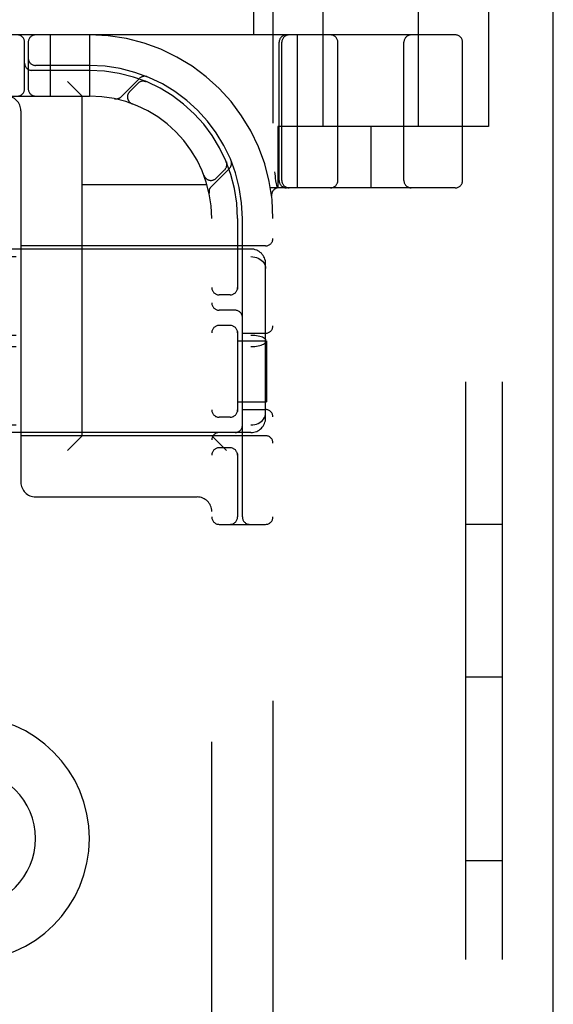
# Model space of a CAD drawing. Header units: inches. Extents: x 0 to 215, y 0 to 139.
# Tile 47 of 111: x 103.76 to 104.85, y 52.81 to 54.82. Entities that reach past the tile are written whole.
import ezdxf

# ---------------------------------------------------------------- set-up
doc = ezdxf.new("R2010")
doc.units = ezdxf.units.IN
doc.header["$LTSCALE"] = 11.804375
doc.header["$MEASUREMENT"] = 0
doc.linetypes.add('HIDDEN', pattern=[0.2, 0.1, -0.1])
doc.layers.get('0').update_dxf_attribs({"linetype": 'CONTINUOUS'})
doc.layers.add('DEFAULT_2', color=8, linetype='HIDDEN')

msp = doc.modelspace()

# ---------------------------------------------------------------- linework, layer by layer
at = {"color": 3, "linetype": 'Continuous'}
msp.add_line((104.8501, 10.3957), (104.8501, 96.1877), dxfattribs=at)
at = {"layer": 'DEFAULT_2', "color": 8, "linetype": 'HIDDEN'}
for p, q in [((104.6711, 50.5417), (104.6711, 56.0417)), ((104.7461, 50.5417), (104.7461, 56.0417)), ((104.2774, 55.7917), (104.2774, 50.7917)), ((104.3799, 54.6042), (104.3799, 55.0467)), ((104.5749, 54.6042), (104.5749, 55.0467)), ((104.2374, 54.8537), (104.2374, 54.7917)), ((104.7174, 54.8537), (104.7174, 54.6042)), ((104.6499, 54.7917), (102.1549, 54.7917)), ((103.7699, 54.6817), (103.7699, 54.7767)), ((103.7774, 54.7767), (103.7774, 54.6817)), ((103.8224, 54.7917), (103.8224, 54.6667)), ((103.9024, 54.7917), (103.9024, 54.6667)), ((104.2899, 54.4942), (104.2899, 54.7767)), ((104.2955, 54.4942), (104.2955, 54.7767)), ((104.3276, 54.4792), (104.3276, 54.7917)), ((104.4099, 54.4942), (104.4099, 54.7767)), ((104.5449, 54.4942), (104.5449, 54.7767)), ((104.6649, 54.4942), (104.6649, 54.7767)), ((103.9024, 54.7192), (103.7849, 54.7192)), ((103.9024, 54.7292), (103.7924, 54.7292)), ((103.8874, 54.6667), (103.8574, 54.6967)), ((104.0047, 54.7029), (103.9671, 54.6653)), ((104.018, 54.6963), (104.0166, 54.6968)), ((104.0018, 54.6929), (103.9845, 54.6756)), ((102.9024, 54.6667), (103.9024, 54.6667)), ((103.8874, 53.9727), (103.8874, 54.6667)), ((103.7624, 54.6367), (103.7624, 53.8777)), ((103.9892, 54.6511), (103.9895, 54.651)), ((103.9898, 54.6509), (103.9895, 54.6511)), ((104.7174, 54.6042), (104.2874, 54.6042)), ((104.2874, 54.6042), (104.2874, 54.4792)), ((104.4774, 54.6042), (104.4774, 54.4792)), ((104.151, 54.4814), (104.1886, 54.519)), ((104.1613, 54.4988), (104.1786, 54.5161)), ((104.1825, 54.5309), (104.1819, 54.5323)), ((104.1819, 54.5323), (104.1819, 54.5323)), ((104.1367, 54.5038), (104.1366, 54.5042)), ((104.1367, 54.5038), (104.1368, 54.5035)), ((103.8874, 54.4857), (104.1427, 54.4857)), ((104.6499, 54.4792), (104.2721, 54.4792)), ((104.2826, 54.4938), (104.2827, 54.4933)), ((104.2827, 54.4933), (104.2861, 54.4788)), ((104.2746, 54.4624), (104.2746, 54.4624)), ((104.2746, 54.4624), (104.2746, 54.4624)), ((104.1524, 52.1667), (104.1524, 54.4167)), ((104.2049, 54.4167), (104.2049, 54.2725)), ((104.2149, 53.8067), (104.2149, 54.4167)), ((104.2324, 54.3542), (102.5724, 54.3542)), ((104.2624, 54.3607), (103.7624, 54.3607)), ((102.5724, 54.3386), (104.2324, 54.3386)), ((104.2624, 54.0093), (104.2624, 54.3241)), ((104.1899, 54.2605), (104.1674, 54.2605)), ((104.1999, 54.2292), (104.1674, 54.2292)), ((104.1899, 54.198), (104.1674, 54.198)), ((102.5724, 54.1784), (104.2324, 54.1784)), ((104.2049, 54.1859), (104.2049, 54.0225)), ((104.2149, 54.1823), (104.2624, 54.1823)), ((102.5724, 54.155), (104.2324, 54.155)), ((104.2049, 54.1667), (104.2644, 54.1667)), ((104.2644, 54.1667), (104.2644, 54.0417)), ((104.2049, 54.0417), (104.2644, 54.0417)), ((104.2149, 54.0261), (104.2624, 54.0261)), ((102.5724, 53.9949), (104.2324, 53.9949)), ((104.1899, 54.0105), (104.1674, 54.0105)), ((104.2324, 53.9792), (102.5724, 53.9792)), ((104.2624, 53.9727), (103.7624, 53.9727)), ((103.8874, 53.9727), (103.8574, 53.9427)), ((104.1524, 53.9727), (104.1824, 53.9427)), ((104.1899, 53.948), (104.1674, 53.948)), ((104.2049, 53.9359), (104.2049, 53.8067)), ((103.7924, 53.8477), (104.1224, 53.8477)), ((104.1674, 53.7917), (104.2624, 53.7917)), ((104.7461, 53.7917), (104.6711, 53.7917)), ((104.7461, 53.4792), (104.6711, 53.4792)), ((104.7461, 53.1042), (104.6711, 53.1042))]:
    msp.add_line(p, q, dxfattribs=at)
for points in [[(104.0142, 54.6972), (104.0143, 54.6972), (104.0147, 54.6971), (104.015, 54.6971), (104.0154, 54.697), (104.0157, 54.6969), (104.016, 54.6969), (104.0163, 54.6968), (104.0166, 54.6967), (104.0169, 54.6966), (104.0172, 54.6965), (104.0174, 54.6965), (104.0177, 54.6964), (104.0178, 54.6963), (104.0179, 54.6963)], [(104.0179, 54.6963), (104.0179, 54.6963), (104.018, 54.6963)], [(104.1819, 54.5323), (104.182, 54.5322), (104.182, 54.5321), (104.1821, 54.532), (104.1821, 54.5318), (104.1822, 54.5315), (104.1823, 54.5313), (104.1824, 54.531), (104.1824, 54.5308), (104.1825, 54.5305), (104.1826, 54.5303), (104.1826, 54.53), (104.1827, 54.5297), (104.1827, 54.5295), (104.1828, 54.5292), (104.1828, 54.5289), (104.1829, 54.5286), (104.1829, 54.5284)], [(104.2805, 54.5121), (104.2811, 54.5077), (104.2816, 54.5032), (104.2821, 54.4986), (104.2826, 54.4938)], [(104.2324, 54.3386), (104.2362, 54.3384), (104.24, 54.3378), (104.2436, 54.3368), (104.2471, 54.3354), (104.2504, 54.3337), (104.2534, 54.3317), (104.256, 54.3293), (104.2582, 54.3266), (104.26, 54.3237), (104.2613, 54.3206), (104.2621, 54.3174), (104.2624, 54.3141)], [(104.2324, 54.1784), (104.2362, 54.1783), (104.24, 54.1781), (104.2436, 54.1777), (104.2471, 54.1771), (104.2504, 54.1764), (104.2534, 54.1755), (104.256, 54.1745), (104.2582, 54.1734), (104.26, 54.1722), (104.2613, 54.171), (104.2621, 54.1697), (104.2624, 54.1684)], [(104.2324, 54.155), (104.2362, 54.1551), (104.24, 54.1553), (104.2436, 54.1558), (104.2471, 54.1563), (104.2504, 54.1571), (104.2534, 54.1579), (104.256, 54.1589), (104.2582, 54.16), (104.26, 54.1612), (104.2613, 54.1624), (104.2621, 54.1637), (104.2624, 54.165)], [(104.2324, 53.9949), (104.2362, 53.9951), (104.24, 53.9956), (104.2436, 53.9966), (104.2471, 53.998), (104.2504, 53.9997), (104.2534, 54.0018), (104.256, 54.0041), (104.2582, 54.0068), (104.26, 54.0097), (104.2613, 54.0128), (104.2621, 54.016), (104.2624, 54.0193)]]:
    msp.add_lwpolyline(points, dxfattribs=at)
for centre, radius, start, end in [((103.7549, 54.7767), 0.015, 0, 90), ((103.7924, 54.7767), 0.015, 90, 180), ((103.9024, 54.4167), 0.375, 0, 90), ((104.3049, 54.7767), 0.015, 90, 180), ((104.3105, 54.7767), 0.015, 90, 180), ((104.3949, 54.7767), 0.015, 0, 90), ((104.5599, 54.7767), 0.015, 90, 180), ((104.6499, 54.7767), 0.015, 0, 90), ((103.7924, 54.7442), 0.015, 180, 270), ((103.7849, 54.7342), 0.015, 180, 270), ((103.9024, 54.4167), 0.3125, 0, 90), ((103.9024, 54.4167), 0.3025, 0, 90), ((104.0124, 54.6823), 0.015, 67.4954, 135), ((104.015, 54.6926), 0.0145, 67.8042, 135), ((103.7549, 54.6817), 0.015, 270, 360), ((103.7924, 54.6817), 0.015, 180, 270), ((103.9951, 54.665), 0.015, 135, 249.5253), ((103.7324, 54.6367), 0.03, 0, 90), ((103.9024, 54.4167), 0.25, 0, 90), ((103.9569, 54.6755), 0.0145, 258.1145, 315), ((104.1783, 54.5293), 0.0145, 315, 22.1958), ((104.168, 54.5267), 0.015, 315, 22.5046), ((104.1506, 54.5094), 0.015, 200.4747, 315), ((104.3049, 54.4942), 0.015, 180, 270), ((104.3105, 54.4942), 0.015, 180, 270), ((104.3949, 54.4942), 0.015, 270, 360), ((104.5599, 54.4942), 0.015, 180, 270), ((104.6499, 54.4942), 0.015, 270, 360), ((104.1612, 54.4712), 0.0145, 135, 191.8855), ((104.2895, 54.4642), 0.015, 90, 186.9957), ((104.2624, 54.3757), 0.015, 270, 360), ((104.2324, 54.3242), 0.03, 0, 90), ((104.1674, 54.2755), 0.015, 180, 270), ((104.1899, 54.2755), 0.015, 270, 0), ((104.1674, 54.2442), 0.015, 180, 270), ((104.1999, 54.2142), 0.015, 0, 90), ((104.1674, 54.183), 0.015, 90, 180), ((104.1899, 54.183), 0.015, 0, 90), ((104.2624, 54.1973), 0.015, 270, 360), ((104.1674, 54.0255), 0.015, 180, 270), ((104.1899, 54.0255), 0.015, 270, 0), ((104.2624, 54.0111), 0.015, 0, 90), ((104.1999, 53.9942), 0.015, 270, 360), ((104.2324, 54.0092), 0.03, 270, 360), ((104.1674, 53.9642), 0.015, 90, 180), ((104.2624, 53.9577), 0.015, 0, 90), ((104.1674, 53.933), 0.015, 90, 180), ((104.1899, 53.933), 0.015, 0, 90), ((103.7924, 53.8777), 0.03, 180, 270), ((104.1224, 53.8177), 0.03, 0, 90), ((104.1674, 53.8067), 0.015, 180, 270), ((104.1899, 53.8067), 0.015, 270, 360), ((104.2299, 53.8067), 0.015, 180, 270), ((104.2624, 53.8067), 0.015, 270, 360), ((103.6524, 53.1497), 0.25, 270, 90), ((103.6524, 53.1497), 0.14, 270, 90)]:
    msp.add_arc(centre, radius, start, end, dxfattribs=at)

doc.saveas('drawing.dxf')
